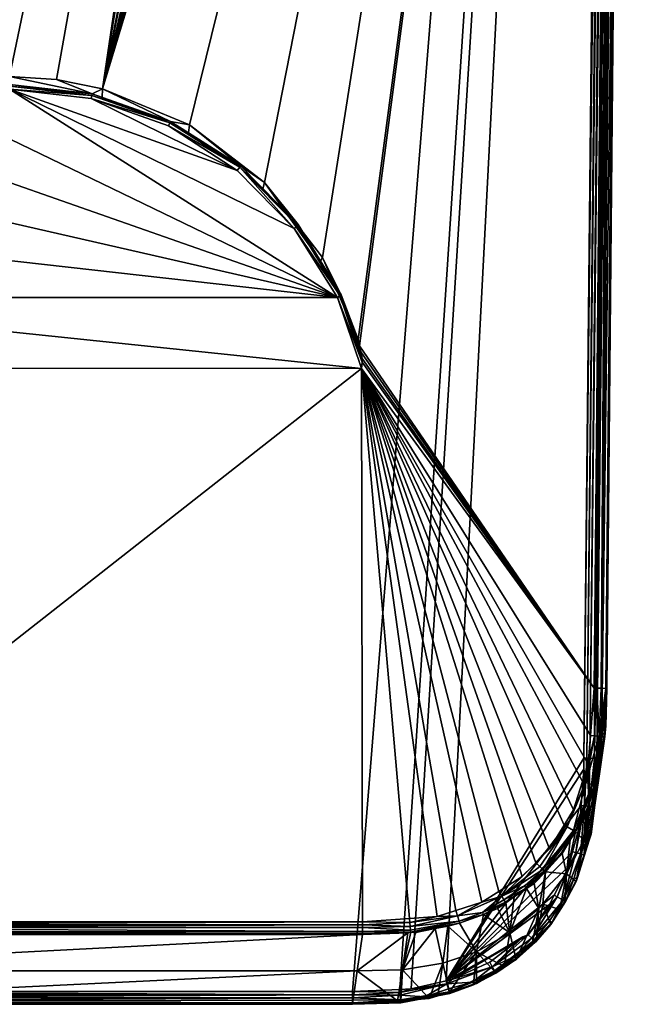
# Model space of a CAD drawing. Extents: x -0.027 to 0.14, y -0.128 to 0.026.
# Tile 2 of 256: x 0 to 0.025, y -0.128 to -0.09. Entities that reach past the tile are written whole.
import ezdxf

# ---------------------------------------------------------------- set-up
doc = ezdxf.new("R2010")
doc.units = 0
doc.layers.add('mesh', color=7, linetype='CONTINUOUS')

msp = doc.modelspace()

# ---------------------------------------------------------------- meshes
at = {"layer": 'mesh'}
mesh = msp.add_polyface(dxfattribs=at)
corners = [(-0.021633, -0.027814, 0.121875), (-0.022328, -0.027388, 0.121875), (-0.003897, -0.092208, 0.121875), (0.021125, -0.027814, 0.121875), (0.019982, -0.028515, 0.121875), (0.003389, -0.092208, 0.121875), (-0.016392, -0.029759, 0.121875), (-0.018509, -0.029307, 0.121875), (0.018203, -0.029244, 0.121875), (0.016164, -0.029718, 0.121875), (0.012612, -0.029947, 0.121875), (0.001583, -0.091848, 0.121875), (-0.000254, -0.091727, 0.121875), (-0.01312, -0.029947, 0.121875), (-0.002091, -0.091848, 0.121875), (-0.013623, -0.029944, 0.121875), (-0.016082, -0.02978, 0.121875), (0.023448, -0.025962, 0.121875), (0.009722, -0.095864, 0.121875), (0.011992, -0.098797, 0.121875), (0.013386, -0.102009, 0.121875), (-0.01023, -0.095864, 0.121875), (-0.007297, -0.093618, 0.121875), (-0.023956, -0.025962, 0.121875), (0.006789, -0.093618, 0.121875), (0.013435, -0.102247, 0.121875), (-0.0125, -0.098797, 0.121875), (-0.013894, -0.102009, 0.121875), (-0.023108, -0.11563, 0.121875), (-0.023598, -0.115635, 0.122275), (-0.023529, -0.115634, 0.12211), (-0.024445, -0.025967, 0.122269), (-0.024139, -0.025964, 0.12191), (-0.024336, -0.025966, 0.12205), (-0.023384, -0.115633, 0.121962), (-0.02446, 0.000995, 0.136384), (-0.023214, -0.118366, 0.136388), (-0.023406, -0.117038, 0.129582), (-0.023411, -0.117, 0.129388), (-0.023608, -0.115635, 0.122388), (-0.024186, 0.000994, 0.136821), (-0.02294, -0.118367, 0.136821), (-0.023061, -0.118368, 0.136732), (-0.024448, 0.000993, 0.136474), (-0.023201, -0.118367, 0.136475), (-0.02283, -0.118364, 0.136862), (-0.024076, 0.000997, 0.136862), (-0.022714, -0.11836, 0.136875), (-0.016307, -0.127326, 0.136875), (-0.017319, -0.127049, 0.136875), (0.023452, 0.001, 0.136875), (-0.022613, -0.120209, 0.136875), (-0.022586, -0.120712, 0.136875), (-0.013662, -0.127481, 0.136875), (-0.014252, -0.127479, 0.136875), (-0.022282, -0.122022, 0.136875), (-0.022208, -0.122339, 0.136875), (-0.021574, -0.123746, 0.136875), (-0.019344, -0.126136, 0.136875), (-0.020456, -0.125185, 0.136875), (-0.000254, -0.092102, 0.120002), (0.002978, -0.092403, 0.120181), (-0.000254, -0.092037, 0.120117), (0.002968, -0.092466, 0.120066), (-0.000254, -0.092224, 0.119952), (-0.00344, -0.092629, 0.120018), (-0.003469, -0.092502, 0.12004), (-0.003486, -0.092403, 0.120181)]
mesh.append_faces([[corners[k] for k in face] for face in [(0, 1, 2, 2), (3, 4, 5, 5), (6, 7, 2, 2), (8, 9, 5, 5), (10, 11, 5, 5), (10, 12, 11, 11), (13, 14, 12, 12), (15, 2, 14, 14), (16, 6, 2, 2), (17, 18, 19, 19), (20, 17, 19, 19), (21, 22, 23, 23), (17, 24, 18, 18), (17, 5, 24, 24), (17, 20, 25, 25), (2, 23, 22, 22), (23, 26, 21, 21), (23, 27, 26, 26), (28, 27, 23, 23), (29, 30, 31, 31), (32, 33, 34, 34), (35, 36, 37, 37), (35, 38, 39, 39), (40, 41, 42, 42), (36, 43, 44, 44), (45, 46, 47, 47), (43, 42, 44, 44), (48, 49, 50, 50), (50, 51, 47, 47), (50, 52, 51, 51), (53, 54, 50, 50), (50, 55, 52, 52), (50, 56, 55, 55), (57, 56, 50, 50), (58, 59, 50, 50), (60, 61, 62, 62), (60, 63, 61, 61), (64, 63, 60, 60), (60, 65, 64, 64), (62, 66, 60, 60), (62, 67, 66, 66), (11, 61, 5, 5), (11, 12, 61, 61), (12, 62, 61, 61), (14, 62, 12, 12), (14, 67, 62, 62), (2, 67, 14, 14)]])
mesh = msp.add_polyface(dxfattribs=at)
corners = [(-0.01312, -0.027019, 0.119422), (0.012612, -0.026947, 0.118875), (-0.01312, -0.026947, 0.118875), (-0.01312, -0.027049, 0.119652), (0.012612, -0.027019, 0.119418), (-0.01312, -0.027184, 0.119976), (0.012612, -0.027049, 0.119652), (-0.01312, -0.027349, 0.120375), (0.012612, -0.027181, 0.11997), (-0.01312, -0.027457, 0.120515), (0.012612, -0.027349, 0.120375), (-0.01312, -0.027826, 0.120997), (0.012612, -0.02745, 0.120506), (-0.01312, -0.028331, 0.121384), (0.012612, -0.027826, 0.120997), (-0.015833, -0.027717, 0.121005), (-0.021633, -0.027814, 0.121875), (-0.023742, -0.025756, 0.121852), (-0.022328, -0.027388, 0.121875), (-0.021372, -0.027409, 0.121829), (-0.018969, -0.029123, 0.121875), (-0.018808, -0.028658, 0.121829), (-0.020484, -0.028518, 0.121875), (-0.017079, -0.027501, 0.121003), (-0.015891, -0.028198, 0.121395), (-0.018443, -0.027613, 0.121393), (-0.018283, -0.027154, 0.121), (-0.019432, -0.026673, 0.120998), (-0.018622, -0.028126, 0.121671), (-0.021067, -0.026933, 0.12167), (-0.015955, -0.028737, 0.121672), (-0.016022, -0.029296, 0.121829), (-0.01312, -0.028447, 0.121473), (-0.01312, -0.028872, 0.121649), (-0.015786, -0.027326, 0.120522), (-0.015752, -0.027046, 0.119981), (-0.01693, -0.026843, 0.119977), (-0.016992, -0.027117, 0.120519), (-0.015733, -0.026886, 0.119418), (-0.018152, -0.026782, 0.120516), (-0.023631, -0.025649, 0.12184), (-0.024186, 0.000994, 0.136821), (-0.023061, -0.118368, 0.136732), (-0.024309, 0.000992, 0.136731), (-0.024076, 0.000997, 0.136862), (-0.02294, -0.118367, 0.136821), (-0.023214, -0.118366, 0.136388), (-0.02446, 0.000995, 0.136384), (-0.024448, 0.000993, 0.136474), (-0.022714, -0.11836, 0.136875), (-0.02396, 0.001, 0.136875)]
mesh.append_faces([[corners[k] for k in face] for face in [(0, 1, 2, 2), (3, 4, 0, 0), (5, 6, 3, 3), (7, 8, 5, 5), (9, 10, 7, 7), (11, 12, 9, 9), (13, 14, 11, 11), (15, 11, 9, 9), (16, 17, 18, 18), (19, 20, 21, 21), (19, 22, 20, 20), (16, 22, 19, 19), (23, 24, 15, 15), (23, 25, 24, 24), (26, 25, 23, 23), (26, 27, 25, 25), (19, 28, 29, 29), (21, 28, 19, 19), (21, 30, 28, 28), (31, 30, 21, 21), (24, 11, 15, 15), (24, 13, 11, 11), (32, 13, 24, 24), (28, 25, 29, 29), (28, 24, 25, 25), (30, 24, 28, 28), (30, 32, 24, 24), (33, 32, 30, 30), (34, 7, 5, 5), (35, 5, 3, 3), (35, 34, 5, 5), (36, 34, 35, 35), (36, 37, 34, 34), (38, 3, 0, 0), (38, 35, 3, 3), (34, 9, 7, 7), (34, 15, 9, 9), (37, 15, 34, 34), (37, 23, 15, 15), (39, 23, 37, 37), (39, 26, 23, 23), (19, 40, 16, 16), (41, 42, 43, 43), (44, 45, 41, 41), (46, 47, 48, 48), (49, 44, 50, 50), (43, 42, 48, 48)]])
mesh = msp.add_polyface(dxfattribs=at)
corners = [(-0.01312, -0.029171, 0.121773), (0.012612, -0.028853, 0.121641), (-0.01312, -0.028872, 0.121649), (0.012612, -0.029171, 0.121773), (-0.01312, -0.029428, 0.121807), (0.012612, -0.029404, 0.121804), (-0.01312, -0.029947, 0.121875), (0.012612, -0.029947, 0.121875), (-0.016022, -0.029296, 0.121829), (-0.016392, -0.029759, 0.121875), (-0.016082, -0.02978, 0.121875), (-0.018808, -0.028658, 0.121829), (-0.018509, -0.029307, 0.121875), (-0.018969, -0.029123, 0.121875), (-0.013623, -0.029944, 0.121875), (-0.015955, -0.028737, 0.121672), (0.021821, -0.027388, 0.121875), (0.021125, -0.027814, 0.121875), (0.003389, -0.092208, 0.121875), (-0.003897, -0.092208, 0.121875), (-0.020484, -0.028518, 0.121875), (-0.021633, -0.027814, 0.121875), (0.018466, -0.029136, 0.121875), (0.018203, -0.029244, 0.121875), (0.019982, -0.028515, 0.121875), (0.013446, -0.029938, 0.121875), (0.015572, -0.029766, 0.121875), (0.016164, -0.029718, 0.121875), (-0.000254, -0.091727, 0.121875), (-0.002091, -0.091848, 0.121875), (0.015512, -0.029272, 0.121825), (0.015445, -0.028717, 0.121664), (0.018292, -0.028636, 0.121825), (0.023448, -0.025962, 0.121875), (-0.022328, -0.027388, 0.121875), (-0.023956, -0.025962, 0.121875), (-0.024139, -0.025964, 0.12191), (-0.023221, -0.115631, 0.121888), (-0.024445, -0.025967, 0.122269), (-0.023529, -0.115634, 0.12211), (-0.024407, -0.025967, 0.122158), (-0.023608, -0.115635, 0.122388), (-0.024456, -0.025967, 0.122385), (-0.024336, -0.025966, 0.12205), (-0.02446, 0.000995, 0.136384), (-0.023406, -0.117038, 0.129582), (-0.023411, -0.117, 0.129388), (-0.02283, -0.118364, 0.136862), (-0.02294, -0.118367, 0.136821), (-0.024076, 0.000997, 0.136862)]
mesh.append_faces([[corners[k] for k in face] for face in [(0, 1, 2, 2), (0, 3, 1, 1), (4, 3, 0, 0), (4, 5, 3, 3), (6, 5, 4, 4), (6, 7, 5, 5), (8, 4, 0, 0), (9, 10, 8, 8), (11, 9, 8, 8), (11, 12, 9, 9), (11, 13, 12, 12), (14, 8, 10, 10), (14, 4, 8, 8), (6, 4, 14, 14), (8, 2, 15, 15), (0, 2, 8, 8), (16, 17, 18, 18), (19, 20, 21, 21), (18, 22, 23, 23), (18, 24, 22, 22), (19, 13, 20, 20), (19, 12, 13, 13), (18, 25, 7, 7), (18, 26, 25, 25), (18, 27, 26, 26), (6, 28, 7, 7), (14, 29, 6, 6), (10, 19, 14, 14), (30, 26, 27, 27), (5, 7, 25, 25), (23, 30, 27, 27), (3, 31, 1, 1), (3, 30, 31, 31), (5, 30, 3, 3), (5, 26, 30, 30), (25, 26, 5, 5), (32, 23, 22, 22), (32, 30, 23, 23), (16, 18, 33, 33), (19, 34, 35, 35), (36, 37, 35, 35), (38, 39, 40, 40), (41, 38, 42, 42), (39, 43, 40, 40), (44, 41, 42, 42), (45, 46, 44, 44), (47, 48, 49, 49)]])
mesh = msp.add_polyface(dxfattribs=at)
corners = [(-0.01403, -0.103113, 0.121875), (-0.022694, -0.11925, 0.121875), (-0.022624, -0.119562, 0.121875), (-0.023108, -0.11563, 0.121875), (-0.013957, -0.102262, 0.121875), (-0.013894, -0.102009, 0.121875), (-0.013996, -0.102418, 0.121875), (-0.014023, -0.102689, 0.121875), (-0.014042, -0.102886, 0.121875), (-0.014051, -0.103005, 0.121875), (-0.021956, -0.121043, 0.121875), (-0.020922, -0.122418, 0.121875), (-0.023005, -0.117461, 0.121875), (-0.022976, -0.117984, 0.121875), (-0.020068, -0.123178, 0.121875), (-0.018938, -0.123882, 0.121875), (-0.017742, -0.124342, 0.121875), (-0.023956, -0.025962, 0.121875), (-0.023221, -0.115631, 0.121888), (-0.024139, -0.025964, 0.12191), (-0.023384, -0.115633, 0.121962), (-0.023598, -0.115635, 0.122275), (-0.024445, -0.025967, 0.122269), (-0.023608, -0.115635, 0.122388), (-0.024336, -0.025966, 0.12205), (-0.023529, -0.115634, 0.12211), (-0.023499, -0.117505, 0.122195), (-0.023528, -0.11713, 0.122381), (-0.023125, -0.117471, 0.121883), (-0.023389, -0.117495, 0.122023), (-0.023411, -0.117, 0.129388), (0.023452, 0.001, 0.136875), (-0.020589, -0.125071, 0.136875), (-0.021574, -0.123746, 0.136875), (-0.013207, -0.100283, 0.121483), (-0.013084, -0.100357, 0.121386), (-0.009237, -0.095299, 0.120533), (-0.011514, -0.097562, 0.120965), (-0.01139, -0.097669, 0.120907), (-0.009284, -0.095215, 0.120677), (-0.011549, -0.097514, 0.121083), (-0.01242, -0.098941, 0.121334), (-0.0125, -0.098797, 0.121875), (-0.01023, -0.095864, 0.121875), (-0.010166, -0.09611, 0.120835)]
mesh.append_faces([[corners[k] for k in face] for face in [(0, 1, 2, 2), (3, 4, 5, 5), (3, 6, 4, 4), (7, 6, 3, 3), (3, 8, 7, 7), (9, 8, 3, 3), (0, 10, 11, 11), (2, 10, 0, 0), (3, 0, 9, 9), (12, 0, 3, 3), (13, 0, 12, 12), (13, 1, 0, 0), (11, 14, 0, 0), (15, 16, 0, 0), (17, 18, 3, 3), (18, 19, 20, 20), (21, 22, 23, 23), (20, 24, 25, 25), (21, 26, 25, 25), (23, 26, 21, 21), (23, 27, 26, 26), (3, 28, 12, 12), (18, 28, 3, 3), (26, 20, 25, 25), (29, 20, 26, 26), (28, 20, 29, 29), (18, 20, 28, 28), (30, 27, 23, 23), (31, 32, 33, 33), (34, 5, 4, 4), (9, 0, 34, 34), (34, 8, 9, 9), (34, 7, 8, 8), (34, 6, 7, 7), (4, 6, 34, 34), (0, 35, 34, 34), (36, 37, 38, 38), (39, 40, 37, 37), (34, 40, 41, 41), (34, 37, 40, 40), (34, 38, 37, 37), (35, 38, 34, 34), (42, 5, 34, 34), (43, 40, 44, 44), (42, 40, 43, 43), (42, 41, 40, 40), (34, 41, 42, 42)]])
mesh = msp.add_polyface(dxfattribs=at)
corners = [(-0.01312, -0.027019, 0.119422), (0.012612, -0.027019, 0.119418), (0.012612, -0.026947, 0.118875), (-0.01312, -0.027049, 0.119652), (0.012612, -0.027049, 0.119652), (-0.01312, -0.027184, 0.119976), (0.012612, -0.027181, 0.11997), (-0.01312, -0.027349, 0.120375), (0.012612, -0.027349, 0.120375), (-0.01312, -0.027457, 0.120515), (0.012612, -0.02745, 0.120506), (-0.01312, -0.027826, 0.120997), (0.012612, -0.027826, 0.120997), (-0.01312, -0.028331, 0.121384), (0.012612, -0.028316, 0.121373), (-0.01312, -0.028447, 0.121473), (0.012612, -0.028447, 0.121473), (-0.01312, -0.028872, 0.121649), (0.012612, -0.028853, 0.121641), (0.015381, -0.028183, 0.121385), (0.015225, -0.026885, 0.119415), (0.015277, -0.02732, 0.120513), (0.015445, -0.028717, 0.121664), (0.015324, -0.027706, 0.120994), (0.016569, -0.027491, 0.120992), (0.01793, -0.027598, 0.121383), (0.018108, -0.028107, 0.121663), (0.015512, -0.029272, 0.121825), (0.018292, -0.028636, 0.121825), (0.017771, -0.027144, 0.12099), (0.016483, -0.027111, 0.12051), (0.015244, -0.027044, 0.119975), (0.017643, -0.026777, 0.120507), (0.016422, -0.02684, 0.11997), (-0.00128, -0.02698, 0.050814), (-0.000254, -0.026981, 0.050856), (-0.000254, -0.026937, 0.026932), (-0.002316, -0.026974, 0.050647), (-0.002631, -0.026972, 0.050597), (-0.003365, -0.026959, 0.05031), (-0.003186, -0.026964, 0.050407), (0.002355, -0.026969, 0.050525), (0.002576, -0.026964, 0.050421), (0.001519, -0.026977, 0.050716), (0.001788, -0.026975, 0.050681), (0.000772, -0.02698, 0.050814), (-0.022714, -0.11836, 0.136875), (-0.02396, 0.001, 0.136875), (0.023452, 0.001, 0.136875)]
mesh.append_faces([[corners[k] for k in face] for face in [(0, 1, 2, 2), (3, 4, 1, 1), (5, 6, 4, 4), (7, 8, 6, 6), (9, 10, 8, 8), (11, 12, 10, 10), (13, 14, 12, 12), (15, 14, 13, 13), (15, 16, 14, 14), (17, 16, 15, 15), (17, 18, 16, 16), (19, 14, 16, 16), (20, 1, 4, 4), (21, 10, 12, 12), (21, 8, 10, 10), (18, 19, 16, 16), (18, 22, 19, 19), (23, 21, 12, 12), (23, 24, 21, 21), (25, 24, 23, 23), (20, 2, 1, 1), (26, 27, 28, 28), (26, 22, 27, 27), (25, 22, 26, 26), (25, 19, 22, 22), (23, 19, 25, 25), (23, 14, 19, 19), (12, 14, 23, 23), (29, 24, 25, 25), (30, 24, 29, 29), (30, 21, 24, 24), (31, 21, 30, 30), (31, 8, 21, 21), (6, 8, 31, 31), (32, 30, 29, 29), (33, 31, 30, 30), (20, 6, 31, 31), (4, 6, 20, 20), (34, 35, 36, 36), (36, 37, 34, 34), (36, 38, 37, 37), (36, 39, 40, 40), (36, 41, 42, 42), (36, 43, 44, 44), (36, 45, 43, 43), (35, 45, 36, 36), (46, 47, 48, 48)]])
mesh = msp.add_polyface(dxfattribs=at)
corners = [(-0.007297, -0.093618, 0.121875), (-0.003883, -0.092542, 0.120206), (-0.003897, -0.092208, 0.121875), (-0.01023, -0.095864, 0.121875), (-0.007259, -0.09393, 0.120451), (-0.014057, -0.12476, 0.121875), (0.013513, -0.103131, 0.121875), (-0.01403, -0.103113, 0.121875), (0.023452, 0.001, 0.136875), (-0.019003, -0.126314, 0.136875), (-0.019344, -0.126136, 0.136875), (-0.017898, -0.126891, 0.136875), (-0.017319, -0.127049, 0.136875), (-0.015509, -0.127385, 0.136875), (-0.016307, -0.127326, 0.136875), (-0.014252, -0.127479, 0.136875), (0.013154, -0.127481, 0.136875), (-0.013662, -0.127481, 0.136875), (-0.020456, -0.125185, 0.136875), (-0.020589, -0.125071, 0.136875), (0.002978, -0.092403, 0.120181), (0.006041, -0.093481, 0.120371), (0.003375, -0.092542, 0.120206), (0.002968, -0.092466, 0.120066), (0.006022, -0.093541, 0.120255), (0.002942, -0.092586, 0.120016), (0.005972, -0.093652, 0.120204), (-0.000254, -0.092224, 0.119952), (-0.000254, -0.092102, 0.120002), (-0.003469, -0.092502, 0.12004), (-0.00344, -0.092629, 0.120018), (-0.006461, -0.093692, 0.120206), (-0.006516, -0.093574, 0.120229), (-0.003486, -0.092403, 0.120181), (-0.006549, -0.093481, 0.120371), (-0.009158, -0.095402, 0.120507), (-0.009237, -0.095299, 0.120533), (-0.009284, -0.095215, 0.120677), (-0.01139, -0.097669, 0.120907), (-0.011514, -0.097562, 0.120965), (-0.010166, -0.09611, 0.120835), (-0.011549, -0.097514, 0.121083), (0.003389, -0.092208, 0.121875), (0.006789, -0.093618, 0.121875), (-0.013084, -0.100357, 0.121386), (0.00865, -0.095402, 0.120507), (0.012576, -0.100357, 0.121386), (0.010882, -0.097669, 0.120907)]
mesh.append_faces([[corners[k] for k in face] for face in [(0, 1, 2, 2), (3, 4, 0, 0), (5, 6, 7, 7), (8, 9, 10, 10), (8, 11, 9, 9), (8, 12, 11, 11), (8, 13, 14, 14), (8, 15, 13, 13), (8, 16, 17, 17), (8, 18, 19, 19), (20, 21, 22, 22), (23, 21, 20, 20), (23, 24, 21, 21), (25, 24, 23, 23), (25, 26, 24, 24), (27, 25, 23, 23), (28, 29, 30, 30), (29, 31, 30, 30), (29, 32, 31, 31), (33, 32, 29, 29), (33, 34, 32, 32), (1, 34, 33, 33), (32, 35, 31, 31), (32, 36, 35, 35), (34, 36, 32, 32), (34, 37, 36, 36), (4, 37, 34, 34), (36, 38, 35, 35), (37, 39, 36, 36), (40, 41, 37, 37), (42, 21, 43, 43), (42, 22, 21, 21), (42, 20, 22, 22), (2, 1, 33, 33), (0, 34, 1, 1), (0, 4, 34, 34), (3, 37, 4, 4), (3, 40, 37, 37), (44, 7, 6, 6), (45, 26, 25, 25), (27, 45, 25, 25), (46, 47, 27, 27), (46, 38, 44, 44), (35, 38, 46, 46), (46, 31, 35, 35), (46, 30, 31, 31), (27, 30, 46, 46)]])
mesh = msp.add_polyface(dxfattribs=at)
corners = [(0.013537, -0.102746, 0.121875), (0.012677, -0.100299, 0.121447), (0.013538, -0.10289, 0.121875), (0.013484, -0.102486, 0.121875), (0.009722, -0.095864, 0.121875), (0.011912, -0.098941, 0.121334), (0.011992, -0.098797, 0.121875), (0.0226, -0.11563, 0.121875), (0.013513, -0.103131, 0.121875), (0.013435, -0.102247, 0.121875), (0.017197, -0.124316, 0.121875), (0.018211, -0.123988, 0.121875), (0.01888, -0.123568, 0.121875), (0.019795, -0.122992, 0.121875), (0.021793, -0.120381, 0.121875), (0.022149, -0.119277, 0.121875), (0.016469, -0.12455, 0.121875), (0.015391, -0.124628, 0.121875), (0.013549, -0.12476, 0.121875), (-0.014057, -0.12476, 0.121875), (0.023452, 0.001, 0.136875), (0.016817, -0.127068, 0.136875), (0.015447, -0.127378, 0.136875), (0.015003, -0.127398, 0.136875), (0.013154, -0.127481, 0.136875), (0.012576, -0.100357, 0.121386), (0.012717, -0.10026, 0.121567), (0.013386, -0.102009, 0.121875), (0.010882, -0.097669, 0.120907), (0.011006, -0.097562, 0.120965), (0.011041, -0.097514, 0.121083), (0.008776, -0.095215, 0.120677), (0.009658, -0.09611, 0.120835), (0.008749, -0.095269, 0.12056), (0.00865, -0.095402, 0.120507), (0.006041, -0.093481, 0.120371), (0.006751, -0.09393, 0.120451), (0.006022, -0.093541, 0.120255), (0.005972, -0.093652, 0.120204), (0.006789, -0.093618, 0.121875), (-0.000254, -0.092224, 0.119952), (-0.013084, -0.100357, 0.121386)]
mesh.append_faces([[corners[k] for k in face] for face in [(0, 1, 2, 2), (3, 1, 0, 0), (4, 5, 6, 6), (7, 0, 2, 2), (2, 8, 7, 7), (7, 3, 0, 0), (7, 9, 3, 3), (8, 10, 11, 11), (8, 12, 13, 13), (11, 12, 8, 8), (14, 15, 8, 8), (8, 16, 10, 10), (8, 17, 16, 16), (8, 18, 17, 17), (19, 18, 8, 8), (20, 21, 22, 22), (20, 23, 24, 24), (2, 25, 8, 8), (2, 1, 25, 25), (3, 26, 1, 1), (9, 26, 3, 3), (27, 26, 9, 9), (1, 28, 25, 25), (1, 29, 28, 28), (26, 29, 1, 1), (26, 30, 29, 29), (5, 30, 26, 26), (31, 30, 32, 32), (33, 30, 31, 31), (33, 29, 30, 30), (33, 28, 29, 29), (34, 28, 33, 33), (35, 31, 36, 36), (37, 31, 35, 35), (37, 33, 31, 31), (38, 33, 37, 37), (38, 34, 33, 33), (6, 26, 27, 27), (6, 5, 26, 26), (4, 30, 5, 5), (4, 32, 30, 30), (4, 31, 32, 32), (39, 31, 4, 4), (39, 36, 31, 31), (39, 35, 36, 36), (40, 28, 34, 34), (25, 41, 8, 8)]])
mesh = msp.add_polyface(dxfattribs=at)
corners = [(0.022369, -0.118593, 0.121875), (0.022617, -0.117485, 0.121884), (0.022457, -0.117471, 0.121875), (0.022594, -0.119853, 0.136379), (0.022898, -0.117037, 0.129574), (0.022863, -0.118486, 0.129307), (0.02364, -0.058606, 0.122386), (0.0231, -0.115635, 0.122388), (0.023325, -0.059043, 0.136386), (0.023448, -0.025962, 0.121875), (0.013435, -0.102247, 0.121875), (0.0226, -0.11563, 0.121875), (0.013513, -0.103131, 0.121875), (0.021429, -0.120976, 0.121875), (0.021793, -0.120381, 0.121875), (0.020864, -0.1219, 0.121875), (0.020329, -0.122446, 0.121875), (0.019795, -0.122992, 0.121875), (0.022149, -0.119277, 0.121875), (0.022534, -0.11939, 0.122017), (0.022915, -0.117512, 0.122062), (0.0228, -0.117502, 0.121958), (0.022622, -0.119415, 0.122137), (0.022991, -0.117519, 0.122195), (0.022654, -0.119424, 0.122312), (0.023022, -0.117521, 0.122335), (0.02309, -0.115635, 0.122275), (0.023055, -0.115635, 0.122167), (0.022876, -0.115633, 0.121962), (0.022285, -0.119318, 0.121883), (0.022713, -0.115631, 0.121888), (0.023061, -0.117098, 0.122384), (0.02282, -0.118885, 0.122368), (0.023867, -0.025966, 0.122109), (0.023948, -0.025967, 0.122385), (0.02263, -0.120194, 0.129093), (0.022706, -0.118366, 0.136388), (0.023568, 0.000997, 0.136862), (0.022322, -0.118364, 0.136862), (0.022206, -0.11836, 0.136875), (0.023678, 0.000994, 0.136821), (0.022432, -0.118367, 0.136821), (0.023784, 0.000992, 0.136749), (0.022617, -0.118369, 0.136654), (0.023912, 0.000992, 0.136571), (0.023952, 0.000995, 0.136384), (0.015447, -0.127378, 0.136875), (0.015003, -0.127398, 0.136875), (0.023452, 0.001, 0.136875), (0.016817, -0.127068, 0.136875)]
mesh.append_faces([[corners[k] for k in face] for face in [(0, 1, 2, 2), (3, 4, 5, 5), (6, 7, 4, 4), (8, 6, 4, 4), (9, 10, 11, 11), (12, 13, 14, 14), (12, 15, 13, 13), (12, 16, 15, 15), (12, 17, 16, 16), (12, 2, 11, 11), (12, 0, 2, 2), (12, 18, 0, 0), (19, 20, 21, 21), (22, 23, 20, 20), (24, 25, 23, 23), (26, 20, 23, 23), (27, 20, 26, 26), (27, 21, 20, 20), (28, 21, 27, 27), (0, 29, 1, 1), (1, 11, 2, 2), (30, 11, 1, 1), (21, 1, 29, 29), (21, 30, 1, 1), (28, 30, 21, 21), (31, 7, 26, 26), (23, 31, 26, 26), (25, 31, 23, 23), (24, 32, 25, 25), (26, 7, 6, 6), (26, 33, 27, 27), (30, 9, 11, 11), (28, 9, 30, 30), (34, 26, 6, 6), (27, 33, 28, 28), (5, 31, 25, 25), (4, 31, 5, 5), (7, 31, 4, 4), (35, 5, 25, 25), (8, 4, 36, 36), (37, 38, 39, 39), (40, 41, 38, 38), (42, 43, 41, 41), (44, 36, 43, 43), (45, 8, 36, 36), (46, 47, 48, 48), (48, 39, 49, 49)]])
mesh = msp.add_polyface(dxfattribs=at)
corners = [(0.02343, -0.024509, 0.121783), (0.023517, -0.023877, 0.121747), (0.023381, -0.02373, 0.121635), (0.022798, -0.024603, 0.121539), (0.022969, -0.024034, 0.121448), (0.022829, -0.023889, 0.121303), (0.022971, -0.024775, 0.121656), (0.023116, -0.024187, 0.121577), (0.023151, -0.024953, 0.12175), (0.023129, -0.023455, 0.12137), (0.02327, -0.024345, 0.121689), (0.023336, -0.025136, 0.121822), (0.023054, -0.025582, 0.121807), (0.023237, -0.025759, 0.121839), (0.023252, -0.02359, 0.121509), (0.021821, -0.027388, 0.121875), (0.023448, -0.025962, 0.121875), (0.02375, -0.025965, 0.121976), (0.023867, -0.025966, 0.122109), (0.023831, -0.025322, 0.122042), (0.023634, -0.025964, 0.121913), (0.02373, -0.025324, 0.121953), (0.02361, -0.025325, 0.121892), (0.023504, -0.025321, 0.12187), (0.023668, -0.024683, 0.121891), (0.023615, -0.024036, 0.121861), (0.023559, -0.024682, 0.121866), (0.02372, -0.024037, 0.121887), (0.0238, -0.024678, 0.12199), (0.023832, -0.024031, 0.121994), (0.023916, -0.024025, 0.122132), (0.023861, -0.023381, 0.121997), (0.022932, -0.025464, 0.121786), (0.022821, -0.025357, 0.121727), (0.022654, -0.025196, 0.121638), (0.023568, 0.000997, 0.136862), (0.022206, -0.11836, 0.136875), (0.023452, 0.001, 0.136875), (0.023678, 0.000994, 0.136821), (0.022322, -0.118364, 0.136862), (0.023784, 0.000992, 0.136749), (0.022432, -0.118367, 0.136821), (0.023912, 0.000992, 0.136571), (0.022617, -0.118369, 0.136654), (0.023952, 0.000995, 0.136384), (0.022706, -0.118366, 0.136388)]
mesh.append_faces([[corners[k] for k in face] for face in [(0, 1, 2, 2), (3, 4, 5, 5), (6, 4, 3, 3), (7, 6, 8, 8), (7, 4, 6, 6), (9, 4, 7, 7), (10, 0, 2, 2), (11, 0, 10, 10), (11, 12, 13, 13), (11, 8, 12, 12), (10, 8, 11, 11), (10, 7, 8, 8), (14, 7, 10, 10), (13, 15, 16, 16), (17, 18, 19, 19), (20, 17, 21, 21), (22, 20, 21, 21), (22, 16, 20, 20), (23, 16, 22, 22), (24, 25, 26, 26), (24, 27, 25, 25), (28, 27, 24, 24), (28, 29, 27, 27), (22, 26, 23, 23), (22, 24, 26, 26), (21, 24, 22, 22), (21, 28, 24, 24), (21, 19, 28, 28), (21, 17, 19, 19), (30, 29, 28, 28), (31, 28, 29, 29), (8, 32, 12, 12), (23, 13, 16, 16), (23, 11, 13, 13), (6, 33, 32, 32), (6, 34, 33, 33), (3, 34, 6, 6), (0, 25, 1, 1), (26, 25, 0, 0), (8, 6, 32, 32), (11, 26, 0, 0), (23, 26, 11, 11), (35, 36, 37, 37), (38, 39, 35, 35), (40, 41, 38, 38), (42, 43, 40, 40), (44, 45, 42, 42)]])
mesh = msp.add_polyface(dxfattribs=at)
corners = [(0.101902, -0.033197, 0.203085), (0.096694, -0.032585, 0.203086), (0.095487, -0.032588, 0.20536), (0.101868, -0.033574, 0.212079), (0.094547, -0.032591, 0.208676), (0.094195, -0.032592, 0.210122), (0.095457, -0.032596, 0.218811), (0.096639, -0.032597, 0.221072), (0.09519, -0.032596, 0.218302), (0.094186, -0.032594, 0.214054), (0.09453, -0.032595, 0.215507), (0.095237, -0.032588, 0.205831), (0.095898, -0.032668, 0.209774), (0.095884, -0.032668, 0.20992), (0.100037, -0.03311, 0.20992), (0.096225, -0.032668, 0.208187), (0.09671, -0.032668, 0.20664), (0.100052, -0.032946, 0.205271), (0.097297, -0.032668, 0.205271), (0.095734, -0.032668, 0.211386), (0.095734, -0.032668, 0.213007), (0.100038, -0.033109, 0.214571), (0.09671, -0.032668, 0.217753), (0.096225, -0.032668, 0.216207), (0.095898, -0.032668, 0.214619), (0.097231, -0.032594, 0.2193), (0.097349, -0.032668, 0.219242), (0.096587, -0.032594, 0.217799), (0.095769, -0.032594, 0.214639), (0.095603, -0.032594, 0.213014), (0.096098, -0.032594, 0.208154), (0.096587, -0.032594, 0.206595), (0.098024, -0.032594, 0.220729), (0.098135, -0.032668, 0.220659), (0.096098, -0.032594, 0.21624), (0.095603, -0.032594, 0.21138), (0.095769, -0.032594, 0.209754), (0.097349, -0.032668, 0.205151), (0.097231, -0.032594, 0.205093), (0.098135, -0.032668, 0.203734), (0.022876, -0.115633, 0.121962), (0.023634, -0.025964, 0.121913), (0.023448, -0.025962, 0.121875), (0.023935, -0.025967, 0.122263), (0.02309, -0.115635, 0.122275), (0.023948, -0.025967, 0.122385), (0.023867, -0.025966, 0.122109), (0.02375, -0.025965, 0.121976), (0.023952, 0.000995, 0.136384), (0.02364, -0.058606, 0.122386), (0.023325, -0.059043, 0.136386), (0.09711, -0.032584, 0.202302), (0.094191, -0.032593, 0.212079)]
mesh.append_faces([[corners[k] for k in face] for face in [(0, 1, 2, 2), (3, 4, 5, 5), (3, 6, 7, 7), (3, 8, 6, 6), (3, 9, 10, 10), (3, 2, 11, 11), (12, 13, 14, 14), (14, 15, 12, 12), (14, 16, 15, 15), (17, 18, 16, 16), (19, 14, 13, 13), (20, 21, 19, 19), (22, 21, 23, 23), (21, 24, 23, 23), (20, 24, 21, 21), (22, 25, 26, 26), (27, 25, 22, 22), (20, 28, 24, 24), (29, 28, 20, 20), (16, 30, 15, 15), (31, 30, 16, 16), (32, 26, 25, 25), (33, 26, 32, 32), (23, 27, 22, 22), (34, 27, 23, 23), (34, 24, 28, 28), (23, 24, 34, 34), (19, 29, 20, 20), (35, 29, 19, 19), (12, 19, 13, 13), (12, 35, 19, 19), (36, 35, 12, 12), (12, 15, 36, 36), (37, 16, 18, 18), (37, 31, 16, 16), (38, 31, 37, 37), (37, 39, 38, 38), (40, 41, 42, 42), (43, 44, 45, 45), (46, 44, 43, 43), (40, 47, 41, 41), (40, 46, 47, 47), (48, 49, 50, 50), (48, 45, 49, 49), (0, 51, 1, 1), (3, 5, 52, 52), (3, 52, 9, 9)]])
mesh = msp.add_polyface(dxfattribs=at)
corners = [(0.0222, -0.121566, 0.129029), (0.02233, -0.12036, 0.12235), (0.022266, -0.120551, 0.122348), (0.022365, -0.120255, 0.122351), (0.022594, -0.119853, 0.136379), (0.022863, -0.118486, 0.129307), (0.02263, -0.120194, 0.129093), (0.022622, -0.119415, 0.122137), (0.022915, -0.117512, 0.122062), (0.022534, -0.11939, 0.122017), (0.021864, -0.121229, 0.122165), (0.021796, -0.12119, 0.122044), (0.022323, -0.120356, 0.122218), (0.021877, -0.121236, 0.12229), (0.022654, -0.119424, 0.122312), (0.022991, -0.117519, 0.122195), (0.021547, -0.121046, 0.121883), (0.021793, -0.120381, 0.121875), (0.021429, -0.120976, 0.121875), (0.022285, -0.119318, 0.121883), (0.022149, -0.119277, 0.121875), (0.022369, -0.118593, 0.121875), (0.0228, -0.117502, 0.121958), (0.02282, -0.118885, 0.122368), (0.022564, -0.120251, 0.136377), (0.022492, -0.121215, 0.136371), (0.022483, -0.121329, 0.136371), (0.023022, -0.117521, 0.122335), (0.022706, -0.118366, 0.136388), (0.022898, -0.117037, 0.129574), (0.022224, -0.120219, 0.136867), (0.022096, -0.120207, 0.136875), (0.022201, -0.118797, 0.136875), (0.022039, -0.120973, 0.136875), (0.021887, -0.122054, 0.136867), (0.022065, -0.122105, 0.136791), (0.022405, -0.120235, 0.136795), (0.022206, -0.11836, 0.136875), (0.022322, -0.118364, 0.136862), (0.022549, -0.120249, 0.136652), (0.022617, -0.118369, 0.136654), (0.022361, -0.121191, 0.136728), (0.022471, -0.12121, 0.136557), (0.022432, -0.118367, 0.136821), (0.016817, -0.127068, 0.136875)]
mesh.append_faces([[corners[k] for k in face] for face in [(0, 1, 2, 2), (0, 3, 1, 1), (4, 5, 6, 6), (7, 8, 9, 9), (10, 9, 11, 11), (10, 7, 9, 9), (12, 7, 10, 10), (2, 1, 12, 12), (13, 2, 12, 12), (14, 7, 12, 12), (15, 7, 14, 14), (16, 17, 18, 18), (19, 17, 16, 16), (20, 19, 21, 21), (20, 17, 19, 19), (11, 19, 16, 16), (9, 19, 11, 11), (9, 22, 19, 19), (12, 3, 14, 14), (1, 3, 12, 12), (10, 13, 12, 12), (6, 23, 14, 14), (14, 3, 0, 0), (0, 6, 14, 14), (6, 24, 4, 4), (6, 25, 24, 24), (6, 26, 25, 25), (6, 27, 23, 23), (28, 29, 4, 4), (30, 31, 32, 32), (30, 33, 31, 31), (34, 33, 30, 30), (35, 30, 36, 36), (37, 30, 32, 32), (38, 30, 37, 37), (39, 36, 40, 40), (41, 36, 39, 39), (39, 40, 28, 28), (42, 41, 39, 39), (38, 36, 30, 30), (43, 36, 38, 38), (24, 28, 4, 4), (24, 39, 28, 28), (25, 39, 24, 24), (25, 42, 39, 39), (43, 40, 36, 36), (44, 37, 32, 32)]])
mesh = msp.add_polyface(dxfattribs=at)
corners = [(0.021518, -0.122885, 0.129062), (0.021671, -0.12155, 0.122335), (0.021352, -0.122084, 0.122327), (0.02263, -0.120194, 0.129093), (0.022399, -0.121602, 0.136368), (0.022483, -0.121329, 0.136371), (0.016817, -0.127068, 0.136875), (0.022096, -0.120207, 0.136875), (0.022039, -0.120973, 0.136875), (0.022201, -0.118797, 0.136875), (0.019946, -0.123439, 0.122144), (0.020702, -0.12281, 0.122234), (0.020662, -0.122771, 0.12211), (0.019876, -0.123349, 0.121999), (0.020596, -0.122707, 0.122002), (0.021796, -0.12119, 0.122044), (0.021864, -0.121229, 0.122165), (0.021334, -0.122057, 0.1222), (0.021877, -0.121236, 0.12229), (0.021547, -0.121046, 0.121883), (0.020864, -0.1219, 0.121875), (0.020329, -0.122446, 0.121875), (0.021429, -0.120976, 0.121875), (0.018997, -0.123761, 0.121904), (0.019795, -0.122992, 0.121875), (0.020482, -0.122595, 0.121906), (0.0222, -0.121566, 0.129029), (0.022266, -0.120551, 0.122348), (0.021907, -0.123187, 0.136349), (0.02197, -0.122983, 0.136352), (0.022228, -0.122152, 0.136361), (0.021609, -0.122594, 0.136875), (0.021887, -0.122054, 0.136867), (0.021158, -0.123775, 0.136866), (0.021762, -0.122018, 0.136875), (0.022065, -0.122105, 0.136791), (0.022405, -0.120235, 0.136795), (0.022361, -0.121191, 0.136728), (0.022224, -0.120219, 0.136867), (0.02182, -0.12304, 0.13672), (0.021921, -0.123083, 0.136541), (0.021393, -0.123911, 0.136716), (0.022205, -0.122146, 0.136641), (0.022492, -0.121215, 0.136371), (0.022471, -0.12121, 0.136557)]
mesh.append_faces([[corners[k] for k in face] for face in [(0, 1, 2, 2), (3, 4, 5, 5), (6, 7, 8, 8), (6, 9, 7, 7), (10, 11, 12, 12), (13, 12, 14, 14), (15, 12, 16, 16), (15, 14, 12, 12), (17, 16, 12, 12), (17, 1, 18, 18), (17, 12, 11, 11), (19, 20, 21, 21), (19, 22, 20, 20), (23, 21, 24, 24), (25, 19, 21, 21), (14, 19, 25, 25), (15, 19, 14, 14), (17, 2, 1, 1), (17, 11, 2, 2), (17, 18, 16, 16), (26, 27, 18, 18), (11, 0, 2, 2), (26, 28, 29, 29), (26, 0, 28, 28), (18, 0, 26, 26), (18, 1, 0, 0), (26, 30, 3, 3), (29, 30, 26, 26), (30, 4, 3, 3), (31, 32, 33, 33), (32, 34, 8, 8), (31, 34, 32, 32), (35, 36, 37, 37), (32, 38, 35, 35), (39, 35, 40, 40), (41, 35, 39, 39), (35, 42, 40, 40), (35, 37, 42, 42), (41, 32, 35, 35), (30, 43, 4, 4), (42, 37, 44, 44), (30, 29, 28, 28), (43, 5, 4, 4), (30, 44, 43, 43), (30, 42, 44, 44), (28, 42, 30, 30), (40, 42, 28, 28)]])
mesh = msp.add_polyface(dxfattribs=at)
corners = [(0.020443, -0.124235, 0.129189), (0.019962, -0.123455, 0.122308), (0.019309, -0.125192, 0.129333), (0.020253, -0.123255, 0.122311), (0.019148, -0.124015, 0.1223), (0.018829, -0.124234, 0.122297), (0.019482, -0.123785, 0.122304), (0.021518, -0.122885, 0.129062), (0.021265, -0.12427, 0.136335), (0.021457, -0.123946, 0.136339), (0.020599, -0.124072, 0.129169), (0.016817, -0.127068, 0.136875), (0.021609, -0.122594, 0.136875), (0.021046, -0.123712, 0.136875), (0.021762, -0.122018, 0.136875), (0.022039, -0.120973, 0.136875), (0.018997, -0.123761, 0.121904), (0.01888, -0.123568, 0.121875), (0.018211, -0.123988, 0.121875), (0.019876, -0.123349, 0.121999), (0.019946, -0.123439, 0.122144), (0.020662, -0.122771, 0.12211), (0.019078, -0.123896, 0.121996), (0.019137, -0.123994, 0.122138), (0.019795, -0.122992, 0.121875), (0.020482, -0.122595, 0.121906), (0.020329, -0.122446, 0.121875), (0.020596, -0.122707, 0.122002), (0.020702, -0.12281, 0.122234), (0.018277, -0.124477, 0.122213), (0.018243, -0.124399, 0.122059), (0.020354, -0.125422, 0.136319), (0.021907, -0.123187, 0.136349), (0.020917, -0.124856, 0.136327), (0.021487, -0.123965, 0.136533), (0.02182, -0.12304, 0.13672), (0.021921, -0.123083, 0.136541), (0.021393, -0.123911, 0.136716), (0.020167, -0.125401, 0.136782), (0.021158, -0.123775, 0.136866), (0.021887, -0.122054, 0.136867), (0.020862, -0.124077, 0.136875), (0.020028, -0.125266, 0.136866), (0.020945, -0.124786, 0.136524)]
mesh.append_faces([[corners[k] for k in face] for face in [(0, 1, 2, 2), (0, 3, 1, 1), (2, 4, 5, 5), (2, 6, 4, 4), (1, 6, 2, 2), (7, 8, 9, 9), (10, 8, 7, 7), (11, 12, 13, 13), (11, 14, 12, 12), (15, 14, 11, 11), (16, 17, 18, 18), (19, 20, 21, 21), (22, 20, 19, 19), (22, 23, 20, 20), (16, 24, 17, 17), (25, 26, 16, 16), (27, 25, 16, 16), (20, 1, 3, 3), (20, 6, 1, 1), (23, 6, 20, 20), (23, 4, 6, 6), (5, 4, 23, 23), (3, 28, 20, 20), (23, 29, 5, 5), (23, 30, 29, 29), (22, 30, 23, 23), (22, 16, 30, 30), (19, 16, 22, 22), (19, 27, 16, 16), (28, 10, 7, 7), (28, 0, 10, 10), (28, 3, 0, 0), (0, 31, 10, 10), (7, 9, 32, 32), (10, 33, 8, 8), (34, 35, 36, 36), (37, 35, 34, 34), (38, 39, 37, 37), (39, 40, 37, 37), (39, 13, 12, 12), (39, 41, 13, 13), (42, 41, 39, 39), (33, 34, 8, 8), (43, 37, 34, 34), (34, 9, 8, 8), (34, 32, 9, 9), (36, 32, 34, 34)]])
mesh = msp.add_polyface(dxfattribs=at)
corners = [(0.016488, -0.127654, 0.136286), (0.01669, -0.126378, 0.129565), (0.01616, -0.127759, 0.136284), (0.018006, -0.125927, 0.129472), (0.016889, -0.12493, 0.122286), (0.017346, -0.124808, 0.12221), (0.015437, -0.125165, 0.122203), (0.01639, -0.125021, 0.122273), (0.017324, -0.124736, 0.122056), (0.018277, -0.124477, 0.122213), (0.018243, -0.124399, 0.122059), (0.017261, -0.124526, 0.121903), (0.018997, -0.123761, 0.121904), (0.015417, -0.124942, 0.121939), (0.016469, -0.12455, 0.121875), (0.015403, -0.124779, 0.121882), (0.017197, -0.124316, 0.121875), (0.018211, -0.123988, 0.121875), (0.01511, -0.126627, 0.129604), (0.016946, -0.127506, 0.136288), (0.017883, -0.127205, 0.136293), (0.018007, -0.127165, 0.136294), (0.018737, -0.126721, 0.136301), (0.015038, -0.127809, 0.136694), (0.016941, -0.127487, 0.13665), (0.016956, -0.127536, 0.136547), (0.018706, -0.126668, 0.136701), (0.017843, -0.127116, 0.136698), (0.017878, -0.127195, 0.136551), (0.016964, -0.127561, 0.13644), (0.015046, -0.127894, 0.136543), (0.017888, -0.12722, 0.136445), (0.018751, -0.126743, 0.136556), (0.018765, -0.126767, 0.13645), (0.015447, -0.127378, 0.136875), (0.016817, -0.127068, 0.136875), (0.01685, -0.127182, 0.136865), (0.018613, -0.126514, 0.136834), (0.01704, -0.127017, 0.136875), (0.01852, -0.126338, 0.136875), (0.016907, -0.127373, 0.136776), (0.01599, -0.127683, 0.136695), (0.020028, -0.125266, 0.136866)]
mesh.append_faces([[corners[k] for k in face] for face in [(0, 1, 2, 2), (1, 3, 4, 4), (5, 6, 7, 7), (8, 6, 5, 5), (7, 4, 5, 5), (9, 8, 5, 5), (10, 8, 9, 9), (10, 11, 8, 8), (12, 11, 10, 10), (11, 13, 8, 8), (11, 14, 15, 15), (16, 14, 11, 11), (11, 17, 16, 16), (11, 12, 17, 17), (3, 5, 4, 4), (3, 9, 5, 5), (7, 1, 4, 4), (7, 18, 1, 1), (1, 19, 3, 3), (0, 19, 1, 1), (3, 20, 21, 21), (19, 20, 3, 3), (21, 22, 3, 3), (23, 24, 25, 25), (26, 24, 27, 27), (26, 25, 24, 24), (28, 25, 26, 26), (29, 25, 28, 28), (29, 30, 25, 25), (29, 31, 19, 19), (28, 31, 29, 29), (28, 32, 31, 31), (33, 22, 20, 20), (20, 22, 21, 21), (34, 35, 36, 36), (37, 38, 39, 39), (36, 40, 41, 41), (36, 27, 40, 40), (37, 27, 36, 36), (36, 38, 37, 37), (35, 38, 36, 36), (40, 24, 41, 41), (27, 24, 40, 40), (37, 26, 27, 27), (20, 31, 33, 33), (20, 19, 31, 31), (35, 42, 38, 38)]])
mesh = msp.add_polyface(dxfattribs=at)
corners = [(0.018006, -0.125927, 0.129472), (0.019086, -0.126509, 0.136304), (0.019309, -0.125192, 0.129333), (0.01704, -0.127017, 0.136875), (0.019816, -0.125341, 0.136875), (0.01852, -0.126338, 0.136875), (0.021046, -0.123712, 0.136875), (0.020862, -0.124077, 0.136875), (0.016817, -0.127068, 0.136875), (0.018277, -0.124477, 0.122213), (0.018829, -0.124234, 0.122297), (0.019557, -0.126223, 0.136308), (0.020443, -0.124235, 0.129189), (0.018737, -0.126721, 0.136301), (0.020599, -0.124072, 0.129169), (0.020354, -0.125422, 0.136319), (0.020917, -0.124856, 0.136327), (0.020198, -0.125579, 0.136317), (0.020316, -0.125547, 0.136415), (0.020251, -0.125484, 0.136664), (0.019505, -0.126112, 0.136704), (0.020167, -0.125401, 0.136782), (0.018706, -0.126668, 0.136701), (0.018751, -0.126743, 0.136556), (0.017878, -0.127195, 0.136551), (0.019559, -0.126181, 0.136561), (0.018765, -0.126767, 0.13645), (0.019577, -0.126204, 0.136457), (0.020302, -0.125534, 0.136517), (0.020945, -0.124786, 0.136524), (0.018613, -0.126514, 0.136834), (0.021487, -0.123965, 0.136533), (0.020859, -0.124722, 0.136712), (0.021393, -0.123911, 0.136716), (0.020028, -0.125266, 0.136866), (0.021158, -0.123775, 0.136866), (0.017888, -0.12722, 0.136445)]
mesh.append_faces([[corners[k] for k in face] for face in [(0, 1, 2, 2), (3, 4, 5, 5), (6, 7, 8, 8), (9, 2, 10, 10), (9, 0, 2, 2), (2, 11, 12, 12), (2, 1, 11, 11), (0, 13, 1, 1), (14, 15, 16, 16), (12, 17, 15, 15), (11, 17, 12, 12), (18, 17, 11, 11), (19, 20, 21, 21), (19, 22, 20, 20), (23, 22, 20, 20), (23, 24, 22, 22), (20, 25, 23, 23), (20, 19, 25, 25), (26, 27, 13, 13), (25, 27, 26, 26), (25, 28, 27, 27), (19, 28, 25, 25), (29, 16, 18, 18), (11, 1, 13, 13), (27, 11, 13, 13), (27, 18, 11, 11), (28, 18, 27, 27), (28, 29, 18, 18), (19, 29, 28, 28), (30, 5, 4, 4), (29, 31, 16, 16), (32, 33, 29, 29), (21, 33, 32, 32), (30, 21, 20, 20), (34, 30, 4, 4), (34, 21, 30, 30), (35, 21, 34, 34), (18, 15, 17, 17), (16, 15, 18, 18), (20, 22, 30, 30), (32, 19, 21, 21), (29, 19, 32, 32), (26, 23, 25, 25), (26, 36, 23, 23), (3, 34, 4, 4), (8, 7, 34, 34)]])
mesh = msp.add_polyface(dxfattribs=at)
corners = [(0.015316, -0.125186, 0.12228), (0.013549, -0.12525, 0.12228), (0.013343, -0.126668, 0.129574), (0.01511, -0.126627, 0.129604), (0.014914, -0.127847, 0.136282), (0.013154, -0.127972, 0.13628), (0.01616, -0.127759, 0.136284), (0.01669, -0.126378, 0.129565), (0.015013, -0.127524, 0.136865), (0.015003, -0.127398, 0.136875), (0.015447, -0.127378, 0.136875), (0.015022, -0.127627, 0.136832), (0.013154, -0.127605, 0.136859), (0.013549, -0.125216, 0.122171), (0.013549, -0.12514, 0.122054), (0.015437, -0.125165, 0.122203), (0.015429, -0.125079, 0.122053), (0.017324, -0.124736, 0.122056), (0.015631, -0.125175, 0.12228), (0.01639, -0.125021, 0.122273), (0.016469, -0.12455, 0.121875), (0.015391, -0.124628, 0.121875), (0.015403, -0.124779, 0.121882), (0.013549, -0.124981, 0.121927), (0.015417, -0.124942, 0.121939), (0.013549, -0.124873, 0.121888), (0.013549, -0.12476, 0.121875), (0.017261, -0.124526, 0.121903), (0.015042, -0.127838, 0.136283), (0.013154, -0.127481, 0.136875), (0.013154, -0.127927, 0.136593), (0.015046, -0.127894, 0.136543), (0.013154, -0.127965, 0.136487), (0.015038, -0.127809, 0.136694), (0.016956, -0.127536, 0.136547), (0.01599, -0.127683, 0.136695), (0.016941, -0.127487, 0.13665), (0.015048, -0.12792, 0.136434), (0.016964, -0.127561, 0.13644), (0.013154, -0.127978, 0.13638), (0.016946, -0.127506, 0.136288), (0.016488, -0.127654, 0.136286), (0.013154, -0.127722, 0.136813), (0.01685, -0.127182, 0.136865), (0.013154, -0.127824, 0.136739)]
mesh.append_faces([[corners[k] for k in face] for face in [(0, 1, 2, 2), (2, 3, 0, 0), (2, 4, 3, 3), (5, 4, 2, 2), (6, 7, 3, 3), (8, 9, 10, 10), (11, 12, 8, 8), (13, 1, 0, 0), (14, 15, 16, 16), (15, 13, 0, 0), (14, 13, 15, 15), (17, 16, 15, 15), (15, 18, 19, 19), (20, 21, 22, 22), (16, 23, 14, 14), (24, 23, 16, 16), (24, 25, 23, 23), (22, 25, 24, 24), (22, 26, 25, 25), (21, 26, 22, 22), (17, 24, 16, 16), (27, 22, 24, 24), (3, 4, 28, 28), (15, 0, 3, 3), (18, 3, 19, 19), (18, 15, 3, 3), (6, 3, 28, 28), (8, 29, 9, 9), (30, 31, 32, 32), (30, 33, 31, 31), (33, 34, 31, 31), (35, 36, 33, 33), (37, 31, 38, 38), (37, 32, 31, 31), (39, 32, 37, 37), (39, 28, 4, 4), (37, 28, 39, 39), (37, 40, 28, 28), (38, 40, 37, 37), (28, 41, 6, 6), (40, 41, 28, 28), (33, 42, 11, 11), (11, 35, 33, 33), (11, 43, 35, 35), (8, 43, 11, 11), (10, 43, 8, 8), (33, 44, 42, 42)]])
mesh = msp.add_polyface(dxfattribs=at)
corners = [(-0.015617, -0.126628, 0.129612), (-0.013851, -0.12667, 0.129582), (-0.014057, -0.12525, 0.12228), (0.013549, -0.12525, 0.12228), (0.013343, -0.126668, 0.129574), (-0.015521, -0.127525, 0.136865), (-0.015509, -0.127385, 0.136875), (-0.014252, -0.127479, 0.136875), (-0.013662, -0.127605, 0.136859), (-0.01553, -0.127627, 0.136832), (-0.013662, -0.127722, 0.136813), (0.013154, -0.127605, 0.136859), (0.013154, -0.127722, 0.136813), (0.015022, -0.127627, 0.136832), (-0.01595, -0.125011, 0.121989), (-0.014057, -0.125157, 0.122072), (-0.014057, -0.124981, 0.121927), (-0.014057, -0.12476, 0.121875), (-0.015929, -0.124774, 0.121882), (-0.014057, -0.124873, 0.121888), (-0.015964, -0.125174, 0.122242), (-0.015824, -0.125181, 0.12228), (0.013549, -0.12476, 0.121875), (0.013549, -0.124873, 0.121888), (0.013549, -0.124981, 0.121927), (0.013549, -0.12514, 0.122054), (0.013549, -0.125216, 0.122171), (-0.015426, -0.127894, 0.136282), (-0.013662, -0.127972, 0.13628), (0.013154, -0.127972, 0.13628), (-0.013662, -0.127957, 0.136529), (-0.015552, -0.127873, 0.136594), (-0.013662, -0.127864, 0.13669), (-0.013662, -0.12798, 0.136405), (-0.015555, -0.12791, 0.136487), (-0.015554, -0.127889, 0.136282), (-0.013662, -0.127481, 0.136875), (-0.015543, -0.12777, 0.136736), (0.013154, -0.127481, 0.136875), (0.013154, -0.127824, 0.136739), (0.013154, -0.127927, 0.136593), (0.013154, -0.127978, 0.13638), (0.013154, -0.127965, 0.136487), (0.015038, -0.127809, 0.136694), (0.014914, -0.127847, 0.136282), (0.015013, -0.127524, 0.136865)]
mesh.append_faces([[corners[k] for k in face] for face in [(0, 1, 2, 2), (1, 3, 2, 2), (1, 4, 3, 3), (5, 6, 7, 7), (8, 9, 5, 5), (10, 9, 8, 8), (11, 10, 8, 8), (12, 10, 11, 11), (13, 12, 11, 11), (14, 15, 16, 16), (17, 18, 19, 19), (16, 19, 18, 18), (20, 21, 2, 2), (2, 15, 20, 20), (19, 22, 17, 17), (19, 23, 22, 22), (16, 23, 19, 19), (16, 24, 23, 23), (16, 25, 24, 24), (15, 25, 16, 16), (15, 26, 25, 25), (2, 26, 15, 15), (3, 26, 2, 2), (27, 28, 1, 1), (28, 4, 1, 1), (28, 29, 4, 4), (30, 31, 32, 32), (33, 34, 30, 30), (28, 35, 33, 33), (28, 27, 35, 35), (36, 5, 7, 7), (8, 5, 36, 36), (32, 37, 10, 10), (11, 36, 38, 38), (11, 8, 36, 36), (12, 32, 10, 10), (39, 32, 12, 12), (40, 32, 39, 39), (40, 30, 32, 32), (28, 41, 29, 29), (33, 41, 28, 28), (30, 41, 33, 33), (30, 42, 41, 41), (30, 40, 42, 42), (39, 43, 40, 40), (41, 44, 29, 29), (45, 11, 38, 38)]])

doc.saveas('drawing.dxf')
